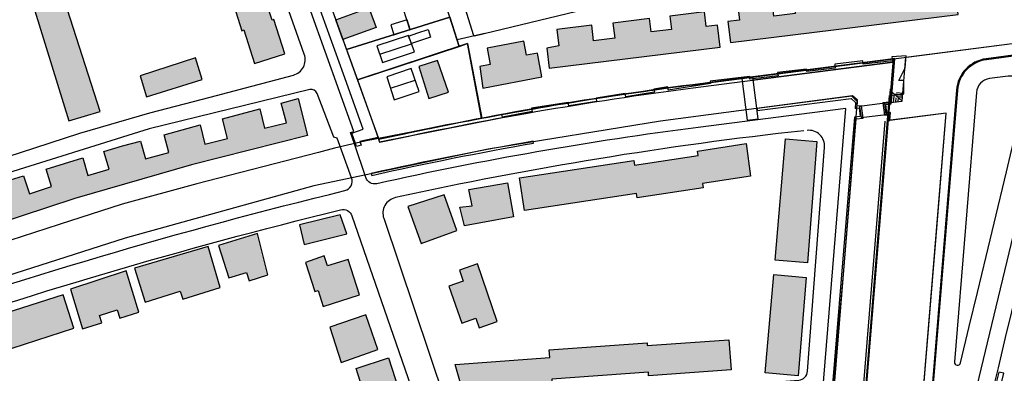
# Model space of a CAD drawing. Header units: metres. Extents: x 89795 to 94000, y 463250 to 466585.
# Tile 165 of 185: x 90960 to 91270, y 465790 to 465901. Entities that reach past the tile are written whole.
import ezdxf

# ---------------------------------------------------------------- set-up
doc = ezdxf.new("R2010")
doc.units = ezdxf.units.M
doc.layers.add('92.1_Bestaande bebouwing - Existing building H', color=7, linetype='Continuous', true_color=0xb5b6af)
doc.layers.add('XXX_Background', color=3, linetype='Continuous')

msp = doc.modelspace()

# ---------------------------------------------------------------- hatches: boundary and pattern name
at = {"layer": '92.1_Bestaande bebouwing - Existing building H'}
for points in [[(91021.64, 465921.23), (91024.87, 465911.15), (91025.65, 465911.4), (91030.21, 465897.14), (91030.86, 465897.35), (91034.21, 465886.89), (91043.7, 465889.92), (91040.27, 465900.66), (91039.67, 465900.47), (91034.9, 465915.09), (91034.34, 465914.91), (91031.27, 465924.32)], [(91183.63, 465893.48), (91255.13, 465902.19), (91254.27, 465909.24), (91251.03, 465908.84), (91250.47, 465913.44), (91239.27, 465912.07), (91239.86, 465907.28), (91232.93, 465906.43), (91232.3, 465911.61), (91221.23, 465910.26), (91221.86, 465905.05), (91214.79, 465904.19), (91214.18, 465909.22), (91203.29, 465907.9), (91203.94, 465902.54), (91197.2, 465901.71), (91196.56, 465906.97), (91185.79, 465905.66), (91186.43, 465900.44), (91182.74, 465899.99)], [(90965.16, 465903.4), (90975.84, 465868.91), (90985.74, 465871.78), (90974.54, 465906.6)], [(91070.1, 465904.31), (91059.7, 465900.57), (91061.84, 465894.64), (91061.94, 465894.35), (91072.34, 465898.09)], [(91125.92, 465891.65), (91126.69, 465885.43), (91180.37, 465892.01), (91179.53, 465898.88), (91176, 465898.45), (91175.43, 465903.05), (91164.62, 465901.73), (91165.14, 465897.53), (91158.74, 465896.75), (91158.23, 465900.92), (91146.7, 465899.5), (91147.28, 465894.78), (91140.65, 465893.96), (91140.05, 465898.87), (91129.09, 465897.53), (91129.73, 465892.36)], [(91105.87, 465879.09), (91124.4, 465882.64), (91122.97, 465890.09), (91119.61, 465889.45), (91118.77, 465893.84), (91107.17, 465891.62), (91108.14, 465886.57), (91104.87, 465885.95)], [(90998.22, 465883.03), (91000.29, 465876.41), (91017.77, 465881.88), (91015.66, 465888.63)], [(91091.67, 465887.75), (91085.77, 465885.88), (91088.93, 465875.87), (91095.12, 465877.83)], [(90932.27, 465842.06), (90943.34, 465845.72), (90945.05, 465840.09), (90952.12, 465842.24), (90950.22, 465847.99), (90956.2, 465849.96), (90961.68, 465851.63), (90963.52, 465846.03), (90970.4, 465848.29), (90968.74, 465853.77), (90980.23, 465857.25), (90981.85, 465851.73), (90988.56, 465853.69), (90986.88, 465859.26), (90992.72, 465861.03), (90998.35, 465862.54), (90999.9, 465856.92), (91007.29, 465858.95), (91005.79, 465864.54), (91017.14, 465867.6), (91018.62, 465861.61), (91025.68, 465863.35), (91024.17, 465869.49), (91035.81, 465872.62), (91037.33, 465866.56), (91044.22, 465868.28), (91042.56, 465874.44), (91047.92, 465875.88), (91050.85, 465864.26), (91014.35, 465855.07), (90977.72, 465844.51), (90943.91, 465833.5), (90905.52, 465821.1), (90901.98, 465832.05), (90907.18, 465833.77), (90908.76, 465828.21), (90915.6, 465830.44), (90913.8, 465835.96), (90925.27, 465839.75), (90927.06, 465834.06), (90934.17, 465836.29)], [(91189.86, 465851.56), (91174.82, 465849.27), (91175.03, 465847.87), (91154.33, 465844.71), (91154.12, 465846.13), (91118.89, 465840.76), (91117.33, 465850.99), (91153.28, 465856.48), (91153.51, 465854.97), (91173.43, 465858.01), (91173.22, 465859.42), (91188.53, 465861.75)], [(91207.83, 465824.38), (91197.62, 465825.25), (91200.86, 465863.28), (91210.69, 465862.44)], [(91101.43, 465847.31), (91113.62, 465849.47), (91115.52, 465838.74), (91100.08, 465836.01), (91098.61, 465841.83), (91102.53, 465842.26)], [(91082.26, 465841.98), (91086.45, 465830.44), (91097.73, 465834.53), (91093.67, 465845.7)], [(91048.27, 465836.29), (91049.81, 465830.12), (91063.14, 465833.46), (91061.07, 465839.39)], [(91038.37, 465820.61), (91035.06, 465833.59), (91022.91, 465829.81), (91026.07, 465819.64), (91031.66, 465821.38), (91032.47, 465818.77)], [(91023.43, 465816.63), (91019.62, 465829.47), (90996.49, 465822.68), (90999.79, 465812.08), (91010.85, 465815.53), (91011.65, 465812.96)], [(91050.13, 465824.44), (91053.06, 465815.35), (91054.11, 465815.69), (91055.71, 465810.69), (91067.1, 465814.36), (91063.53, 465825.46), (91057.1, 465823.4), (91056.08, 465826.58)], [(90976.39, 465816.13), (90980.19, 465803.71), (90986.24, 465805.57), (90985.53, 465807.89), (90991.09, 465809.59), (90991.87, 465807.05), (90997.84, 465808.87), (90993.85, 465821.9)], [(91095.23, 465817), (91099.22, 465805.44), (91103.66, 465806.98), (91104.69, 465803.99), (91110.4, 465805.96), (91104.18, 465824.01), (91098.52, 465822.05), (91099.72, 465818.57)], [(91204.82, 465788.92), (91194.45, 465789.87), (91197.27, 465820.69), (91207.34, 465819.77)], [(90950.8, 465806.89), (90954.15, 465796.4), (90977.47, 465803.84), (90974.13, 465814.31)], [(91061.36, 465793.15), (91072.94, 465797.19), (91069.16, 465808.02), (91057.77, 465804.18)], [(91097.15, 465792.52), (91126.9, 465794.66), (91126.72, 465797.11), (91157.42, 465799.32), (91157.49, 465798.41), (91183.11, 465800.26), (91183.79, 465790.84), (91157.92, 465788.97), (91157.84, 465790.08), (91127.51, 465787.89), (91127.69, 465785.49), (91102.07, 465783.64), (91101.89, 465786.15), (91099.1, 465785.95)], [(91066.11, 465791.28), (91076.22, 465794.56), (91081.46, 465778.44), (91075.38, 465776.47), (91073.54, 465782.09), (91071.3, 465781.35), (91069.81, 465785.88), (91068, 465785.28)]]:
    msp.add_hatch(color=256, dxfattribs=at).paths.add_polyline_path(points)

# ---------------------------------------------------------------- linework, layer by layer
at = {"layer": 'XXX_Background'}
for p, q in [((91097.75, 465894.25), (91090.29, 465917.68)), ((91103.08, 465895.53), (91095.5, 465919.33)), ((91077.76, 465913.69), (91082.93, 465897.44)), ((91059.7, 465900.57), (91070.1, 465904.31)), ((91103.2, 465895.56), (91141.03, 465904.58)), ((91061.84, 465894.64), (91059.7, 465900.57)), ((91061.84, 465894.64), (91059.7, 465900.57)), ((91063.06, 465891.24), (91095.49, 465901.36)), ((91103.33, 465895.59), (91106.4, 465896.32)), ((91103.2, 465895.56), (91097.75, 465894.25)), ((91234.56, 465887.29), (91190.77, 465881.65)), ((91234.64, 465888.31), (91224.2, 465760.49)), ((91233.63, 465875.94), (91233.89, 465878.93)), ((91234.38, 465877.82), (91237.51, 465875.07)), ((91234.97, 465877.31), (91234.74, 465874.72)), ((91234.97, 465877.31), (91237.68, 465877.06)), ((91235.7, 465877.74), (91237.72, 465877.57)), ((91235.55, 465876.13), (91235.44, 465874.81)), ((91236.1, 465876.7), (91237.64, 465876.56)), ((91236.24, 465876.19), (91236.12, 465874.9)), ((91236.24, 465876.19), (91237.6, 465876.07)), ((91119.99, 465871.34), (91073.46, 465862.16)), ((91232.04, 465868.81), (91223.19, 465760.41))]:
    msp.add_line(p, q, dxfattribs=at)
for points in [[(91232.13, 465639.82), (91275.51, 465643.14), (91296.66, 465734.8), (91303.5, 465767.7), (91312.53, 465808.22), (91316.95, 465830.8), (91336.1, 465906.94), (91354.56, 465980.62), (91360.33, 466003.3, 0.252015), (91359.93, 466004.71), (91347.11, 466017.51, 0.232073), (91345.86, 466017.94), (91291.91, 466010.99), (91275.55, 466008.88), (91274.52, 466008.75), (91278.06, 465981.19), (91315.14, 465985.96, 0.004836)], [(91275.3, 465893.54, -0.000781), (91289.05, 465949.42), (91183.22, 465947.24), (91057.32, 465907.18), (91063.06, 465891.24), (91066.49, 465881.73), (91068.04, 465877.39), (91072.37, 465865.35), (91073.15, 465863.12), (91073.93, 465863.29, -0.021589), (91171.74, 465880.21), (91275.3, 465893.54)], [(91275.3, 465893.54, -0.000781), (91289.05, 465949.42), (91183.22, 465947.24), (91057.32, 465907.18), (91063.06, 465891.24), (91095.48, 465901.36), (91098.39, 465892.22), (91098.39, 465892.22), (91101.08, 465893.1), (91105.5, 465869.68, -0.014887), (91171.74, 465880.21), (91275.3, 465893.54)], [(91275.3, 465893.54, -0.000781), (91289.05, 465949.42), (91183.22, 465947.24), (91057.32, 465907.18), (91063.06, 465891.24), (91066.49, 465881.73), (91068.04, 465877.39), (91072.37, 465865.35), (91073.15, 465863.12), (91073.93, 465863.29, -0.021589), (91171.74, 465880.21), (91275.3, 465893.54)], [(91101.08, 465893.1), (91066.48, 465881.73), (91072.8, 465864.18), (91073.15, 465863.12, -0.007271), (91105.49, 465869.7)], [(91101.08, 465893.1), (91066.48, 465881.73), (91072.8, 465864.18), (91073.15, 465863.12, -0.007718), (91105.5, 465869.68)], [(91101.08, 465893.1), (91066.48, 465881.73), (91072.8, 465864.18), (91073.15, 465863.12, -0.007792), (91105.5, 465869.68)], [(91234.64, 465888.31), (91184.17, 465881.81), (91171.74, 465880.21, 0.021763), (91073.15, 465863.12), (91073.46, 465862.16, -0.02174), (91171.87, 465879.21), (91184.02, 465880.78), (91184.02, 465880.78), (91234.56, 465887.29)], [(91190.64, 465882.64, 0.000761), (91187.17, 465882.19), (91188.87, 465869.1, -0.000698), (91192.35, 465869.55)], [(91070.99, 465851.79, -0.011408), (91121.74, 465861.88), (91121.63, 465862.48, 0.011423), (91070.8, 465852.36)], [(90914.42, 465797.75, -0.022835), (91061.19, 465841, -0.38707), (91064.74, 465839.07), (91084.23, 465782.98, -0.474405), (91080.18, 465776.38), (91064.7, 465774.31, 0.045327), (91054.86, 465772.06), (91019.84, 465760.67), (90952.76, 465738.85), (90930.57, 465731.37, -0.463976), (90924.03, 465735.32, 0.039012), (90911.26, 465791.58, -0.403366)]]:
    msp.add_lwpolyline(points, format="xyb", close=True, dxfattribs=at)
at = {"layer": 'XXX_Background', "ltscale": 0.3}
msp.add_lwpolyline([(91315.14, 465985.96, 0.004836), (91232.13, 465639.82)], format="xyb", dxfattribs=at)
at = {"layer": 'XXX_Background'}
for points in [[(91268.07, 465639.71), (91229.27, 465637.29, -0.504591), (91226.17, 465640.99), (91248.82, 465735.04), (91306.86, 465976.03), (91303.09, 465979.8), (91175.64, 465964), (91165.82, 465952.24), (91050.21, 465915.63, -0.402927), (91046.48, 465917.47), (91034.9, 465949.67)], [(91210.51, 465758.71), (91219.83, 465872.79), (91173.47, 465866.82, 0.022538), (91072.59, 465849.17, -0.384985), (91069.09, 465851.16), (91069.09, 465851.16), (91065.61, 465861.7), (91064.36, 465865.17), (91064.36, 465865.17), (91065.4, 465865.54), (91051.89, 465903.1, -0.425188), (91055.08, 465909.56), (91170.73, 465946.36), (91181.4, 465949.75), (91181.4, 465949.75, -0.072006), (91182.82, 465949.99), (91288.82, 465952.17, -0.493616), (91291.79, 465948.45, 0.000774), (91278.18, 465893.11, -0.31017), (91273.96, 465889.34), (91263.97, 465888.05, 0.354072), (91254.85, 465878.49), (91244.89, 465757.54, -0.037449)], [(91289.05, 465949.42), (91183.22, 465947.24), (91057.32, 465907.18), (91072.96, 465863.69), (91072.96, 465863.69), (91067.27, 465862.43), (91067.65, 465861.26), (91066.23, 465860.78), (91065.9, 465861.8), (91064.75, 465864.99), (91068.32, 465866.28), (91062.11, 465883.55), (91053.99, 465906.12), (91052.04, 465905.5, -0.274498), (91055.23, 465909.09), (91093.6, 465921.3), (91182.16, 465949.48, -0.072006), (91183.49, 465949.7), (91288.82, 465951.87, -0.493616)], [(90893.42, 465837.24), (90895.67, 465837.98), (90960.65, 465858.99), (90979.29, 465865.01), (91001.26, 465871.34), (91020.24, 465876.34), (91046.37, 465883.22, 0.439139), (91049.81, 465889.73), (91036, 465928.55)], [(91273.92, 465889.64), (91263.89, 465888.34, 0.353001), (91254.55, 465878.52), (91244.59, 465757.57, -0.037456)], [(90877.78, 465886.02), (90903.71, 465805.15, 0.421842), (90910.12, 465801.96, -0.024475), (91062.57, 465847.01, 0.447707), (91064.67, 465850.96), (91060.07, 465863.43), (91059.07, 465863.79), (91053.85, 465877.45, 0.377815), (91051.51, 465878.68), (91001.14, 465866.42), (90951.44, 465850.87), (90894.91, 465832.57)], [(91266.38, 465836.85), (91270.25, 465852.89), (91271.55, 465858.24), (91275.44, 465874.28), (91276.11, 465876.97, 0.527299), (91270.83, 465882.89), (91264.98, 465882.13, 0.354072), (91260.81, 465877.76)], [(91260.81, 465877.76), (91253.91, 465793.34, 0.926463), (91255.88, 465793.03), (91258.59, 465804.38), (91261.15, 465815.08), (91263.86, 465826.4), (91266.38, 465836.85)], [(91206.66, 465865.78, 0.026496), (91078.42, 465844.8, 0.446923), (91074.75, 465838.32), (91093.97, 465781.37, 0.343024), (91097.04, 465779.34), (91205.06, 465787.62, 0.3702), (91207.82, 465790.38)], [(91207.82, 465790.38), (91213.17, 465860.54, 0.469329), (91207.64, 465865.89)]]:
    msp.add_lwpolyline(points, format="xyb", dxfattribs=at)
for points in [[(91021.64, 465921.23), (91024.87, 465911.15), (91025.65, 465911.4), (91030.21, 465897.14), (91030.86, 465897.35), (91034.21, 465886.89), (91043.7, 465889.92), (91040.27, 465900.66), (91039.67, 465900.47), (91034.9, 465915.09), (91034.34, 465914.91), (91031.27, 465924.32)], [(91183.63, 465893.48), (91255.13, 465902.19), (91254.27, 465909.24), (91251.03, 465908.84), (91250.47, 465913.44), (91239.27, 465912.07), (91239.86, 465907.28), (91232.93, 465906.43), (91232.3, 465911.61), (91221.23, 465910.26), (91221.86, 465905.05), (91214.79, 465904.19), (91214.18, 465909.22), (91203.29, 465907.9), (91203.94, 465902.54), (91197.2, 465901.71), (91196.56, 465906.97), (91185.79, 465905.66), (91186.43, 465900.44), (91182.74, 465899.99)], [(90965.16, 465903.4), (90975.84, 465868.91), (90985.74, 465871.78), (90974.54, 465906.6)], [(91070.1, 465904.31), (91072.34, 465898.09), (91061.94, 465894.35), (91059.7, 465900.57), (91070.1, 465904.31)], [(91070.1, 465904.31), (91072.34, 465898.09), (91061.94, 465894.35), (91059.7, 465900.57), (91070.1, 465904.31)], [(91125.92, 465891.65), (91126.69, 465885.43), (91180.37, 465892.01), (91179.53, 465898.88), (91176, 465898.45), (91175.43, 465903.05), (91164.62, 465901.73), (91165.14, 465897.53), (91158.74, 465896.75), (91158.23, 465900.92), (91146.7, 465899.5), (91147.28, 465894.78), (91140.65, 465893.96), (91140.05, 465898.87), (91129.09, 465897.53), (91129.73, 465892.36)], [(91098.4, 465892.22), (91098.4, 465892.22), (91098.4, 465892.22), (91095.48, 465901.36), (91063.06, 465891.24), (91066.48, 465881.73)], [(91098.4, 465892.22), (91098.4, 465892.22), (91098.4, 465892.22), (91095.48, 465901.36), (91063.06, 465891.24), (91066.48, 465881.73)], [(91082.56, 465895.41), (91085.42, 465896.41), (91088.71, 465897.5), (91089.43, 465895.07), (91087.83, 465894.57), (91086.24, 465894.08), (91083.41, 465893.12)], [(91082.56, 465895.41), (91085.42, 465896.41), (91088.71, 465897.5), (91089.43, 465895.07), (91087.83, 465894.57), (91086.24, 465894.08), (91083.41, 465893.12)], [(91082.56, 465895.41), (91085.42, 465896.41), (91088.71, 465897.5), (91089.43, 465895.07), (91087.83, 465894.57), (91086.24, 465894.08), (91083.41, 465893.12)], [(91082.48, 465895.62), (91072.62, 465892.36), (91074.34, 465887.14), (91084.39, 465890.46)], [(91082.48, 465895.62), (91072.62, 465892.36), (91074.34, 465887.14), (91084.39, 465890.46)], [(91082.48, 465895.62), (91072.62, 465892.36), (91074.34, 465887.14), (91084.39, 465890.46)], [(91105.87, 465879.09), (91124.4, 465882.64), (91122.97, 465890.09), (91119.61, 465889.45), (91118.77, 465893.84), (91107.17, 465891.62), (91108.14, 465886.57), (91104.87, 465885.95)], [(90998.22, 465883.03), (91000.29, 465876.41), (91017.77, 465881.88), (91015.66, 465888.63)], [(91091.67, 465887.75), (91085.77, 465885.88), (91088.93, 465875.87), (91095.12, 465877.83)], [(91091.67, 465887.75), (91085.77, 465885.88), (91088.93, 465875.87), (91095.12, 465877.83)], [(91091.67, 465887.75), (91085.77, 465885.88), (91088.93, 465875.87), (91095.12, 465877.83)], [(91083.39, 465885.28), (91075.67, 465882.72), (91078.07, 465875.45), (91085.89, 465878.04)], [(91083.39, 465885.28), (91075.67, 465882.72), (91078.07, 465875.45), (91085.89, 465878.04)], [(91083.39, 465885.28), (91075.67, 465882.72), (91078.07, 465875.45), (91085.89, 465878.04)], [(91233.8, 465878.07), (91233.53, 465874.75), (91234.14, 465874.83), (91234.4, 465878.02), (91233.8, 465878.07)], [(91232.09, 465874.37), (91224.15, 465873.34), (91224.6, 465869.87), (91232.53, 465870.9)], [(91189.86, 465851.56), (91174.82, 465849.27), (91175.03, 465847.87), (91154.33, 465844.71), (91154.12, 465846.13), (91118.89, 465840.76), (91117.33, 465850.99), (91153.28, 465856.48), (91153.51, 465854.97), (91173.43, 465858.01), (91173.22, 465859.42), (91188.53, 465861.75)], [(91207.83, 465824.38), (91197.62, 465825.25), (91200.86, 465863.28), (91210.69, 465862.44)], [(91101.43, 465847.31), (91113.62, 465849.47), (91115.52, 465838.74), (91100.08, 465836.01), (91098.61, 465841.83), (91102.53, 465842.26)], [(91082.26, 465841.98), (91086.45, 465830.44), (91097.73, 465834.53), (91093.67, 465845.7)], [(91048.27, 465836.29), (91049.81, 465830.12), (91063.14, 465833.46), (91061.07, 465839.39)], [(91038.37, 465820.61), (91035.06, 465833.59), (91022.91, 465829.81), (91026.07, 465819.64), (91031.66, 465821.38), (91032.47, 465818.77)], [(91023.43, 465816.63), (91019.62, 465829.47), (90996.49, 465822.68), (90999.79, 465812.08), (91010.85, 465815.53), (91011.65, 465812.96)], [(91050.13, 465824.44), (91053.06, 465815.35), (91054.11, 465815.69), (91055.71, 465810.69), (91067.1, 465814.36), (91063.53, 465825.46), (91057.1, 465823.4), (91056.08, 465826.58)], [(90976.39, 465816.13), (90980.19, 465803.71), (90986.24, 465805.57), (90985.53, 465807.89), (90991.09, 465809.59), (90991.87, 465807.05), (90997.84, 465808.87), (90993.85, 465821.9)], [(91095.23, 465817), (91099.22, 465805.44), (91103.66, 465806.98), (91104.69, 465803.99), (91110.4, 465805.96), (91104.18, 465824.01), (91098.52, 465822.05), (91099.72, 465818.57)], [(91204.82, 465788.92), (91194.45, 465789.87), (91197.27, 465820.69), (91207.34, 465819.77)], [(90950.8, 465806.89), (90954.15, 465796.4), (90977.47, 465803.84), (90974.13, 465814.31)], [(91061.36, 465793.15), (91072.94, 465797.19), (91069.16, 465808.02), (91057.77, 465804.18)], [(91097.15, 465792.52), (91126.9, 465794.66), (91126.72, 465797.11), (91157.42, 465799.32), (91157.49, 465798.41), (91183.11, 465800.26), (91183.79, 465790.84), (91157.92, 465788.97), (91157.84, 465790.08), (91127.51, 465787.89), (91127.69, 465785.49), (91102.07, 465783.64), (91101.89, 465786.15), (91099.1, 465785.95)], [(91066.11, 465791.28), (91076.22, 465794.56), (91081.46, 465778.44), (91075.38, 465776.47), (91073.54, 465782.09), (91071.3, 465781.35), (91069.81, 465785.88), (91068, 465785.28)], [(91267.86, 465790.1), (91267.06, 465786.7), (91268.62, 465786.33), (91269.42, 465789.74)]]:
    msp.add_lwpolyline(points, close=True, dxfattribs=at)
for points in [[(91076.92, 465898.94), (91077.88, 465895.87), (91083.04, 465897.48), (91082.08, 465900.55), (91076.92, 465898.94)], [(91073.48, 465889.75), (91083.44, 465893.04)], [(91073.48, 465889.75), (91083.44, 465893.04)], [(91073.48, 465889.75), (91083.44, 465893.04)], [(91242.37, 465761.88), (91248.15, 465832.61), (91251.31, 465871.3), (91233.67, 465869.02), (91233.43, 465871.01), (91232.53, 465870.89), (91232.09, 465874.37), (91237.54, 465875.07), (91238.69, 465888.83), (91275.3, 465893.54)], [(91223.83, 465756.94), (91233.56, 465876.82), (91238.02, 465877.33), (91238.02, 465881.53), (91236.42, 465881.53), (91238.41, 465885.53), (91238.73, 465889.27), (91234.28, 465888.98), (91234.43, 465887.73), (91225.32, 465886.64), (91225.2, 465887.68), (91216.34, 465886.62), (91216.49, 465885.43), (91207.57, 465884.36), (91207.48, 465885.12), (91198.42, 465884.03), (91198.54, 465882.96), (91189.67, 465881.89), (91189.56, 465882.78), (91177.2, 465881.3), (91177.33, 465880.55), (91164.08, 465878.5), (91163.92, 465879.52), (91159.57, 465878.85), (91159.73, 465877.82), (91150.72, 465876.42), (91150.57, 465877.4), (91141.42, 465875.98), (91141.58, 465874.9), (91132.86, 465873.55), (91132.7, 465874.6), (91121.18, 465872.81), (91121.36, 465871.85), (91111.99, 465870.01), (91111.81, 465870.9), (91096.77, 465867.95), (91068.78, 465862.46), (91059.32, 465860.31), (91054.22, 465858.99), (91016.04, 465849.12), (90992.58, 465842.74), (90972.84, 465836.36), (90906.94, 465815.07)], [(91234.64, 465888.31), (91190.65, 465882.57), (91161.6, 465878.85), (91138.24, 465875.39), (91123.8, 465873), (91113.24, 465871.06), (91105.51, 465869.61)], [(91233.53, 465874.75), (91231.42, 465874.48), (91231.92, 465870.61), (91233.21, 465870.78), (91233.06, 465868.95), (91233.67, 465869.02), (91233.87, 465871.47), (91232.68, 465871.32), (91232.34, 465874), (91234.09, 465874.22), (91235.25, 465888.39), (91234.64, 465888.31)], [(91076.87, 465879.09), (91084.64, 465881.66)], [(91076.87, 465879.09), (91084.64, 465881.66)], [(91076.87, 465879.09), (91084.64, 465881.66)], [(91233.8, 465878.07), (91233.84, 465874.79), (91234.4, 465878.02)], [(91213.74, 465760.82), (91219.08, 465820.66), (91223.48, 465875.36), (91221.92, 465876.73), (91161.65, 465868.81), (91107.52, 465860.01), (91052.78, 465848.49), (90993.6, 465832.1), (90892.14, 465799.71), (90891.99, 465798.48), (90891.88, 465797.26), (90891.82, 465796.04), (90891.84, 465794.83), (90891.98, 465793.64), (90892.24, 465792.46), (90892.58, 465791.29), (90892.97, 465790.13), (90893.38, 465788.97)], [(90956.2, 465849.96), (90961.68, 465851.63), (90963.52, 465846.03), (90970.4, 465848.29), (90968.74, 465853.77), (90980.23, 465857.25), (90981.85, 465851.73), (90988.56, 465853.69), (90986.88, 465859.26), (90992.72, 465861.03), (90998.35, 465862.54), (90999.9, 465856.92), (91007.29, 465858.95), (91005.79, 465864.54), (91017.14, 465867.6), (91018.62, 465861.61), (91025.68, 465863.35), (91024.17, 465869.49), (91035.81, 465872.62), (91037.33, 465866.56), (91044.22, 465868.28), (91042.56, 465874.44), (91047.92, 465875.88), (91050.85, 465864.26), (91014.35, 465855.07), (90977.72, 465844.51), (90943.91, 465833.5)], [(91214.16, 465760.47), (91223.07, 465869.47), (91225.27, 465869.76), (91224.77, 465873.63), (91223.39, 465873.45), (91223.5, 465874.82), (91221.68, 465876.56), (91191.94, 465872.72), (91192.01, 465872.13), (91221.48, 465875.92), (91222.88, 465874.58), (91222.73, 465872.76), (91224.01, 465872.92), (91224.35, 465870.24), (91222.51, 465870.01), (91213.59, 465760.85), (91210.88, 465759.41), (91210.7, 465758.64)], [(91224.2, 465760.49), (91242.37, 465761.88), (91251.31, 465871.3), (91233.06, 465868.95)], [(91224.2, 465760.49), (91233.06, 465868.95)]]:
    msp.add_lwpolyline(points, dxfattribs=at)

doc.saveas('drawing.dxf')
